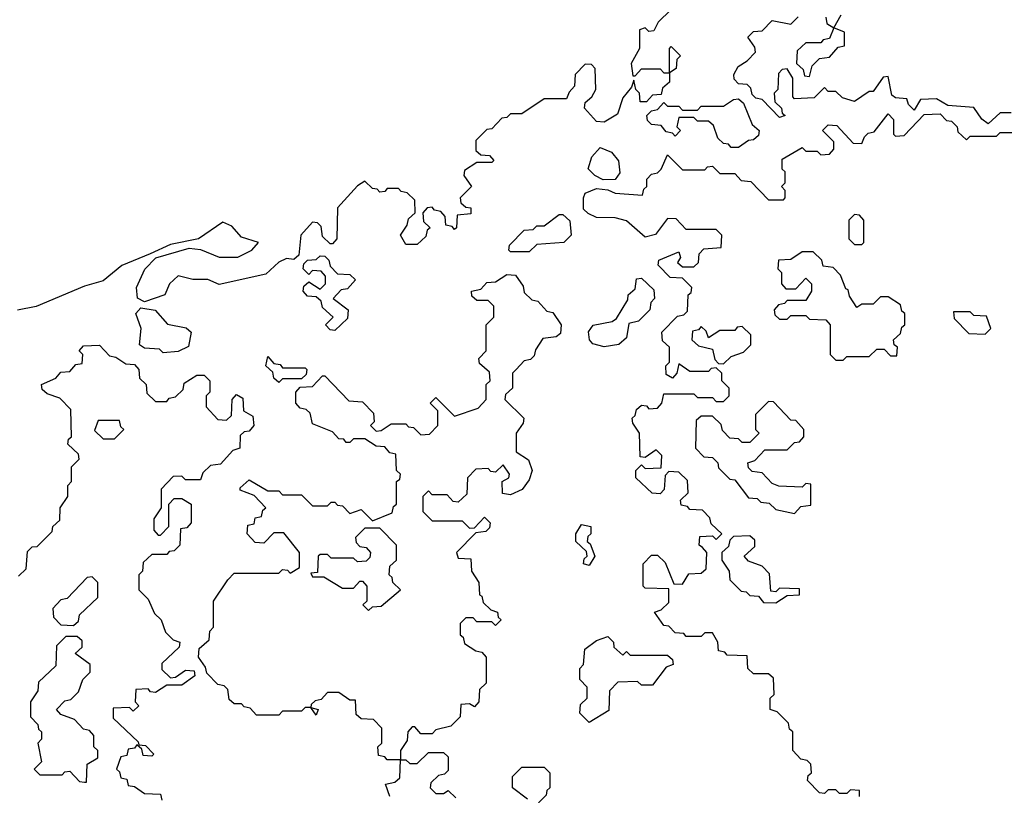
# Model space of a CAD drawing. Extents: x 2106670 to 2323771, y 35271 to 224896.
# Tile 213 of 256: x 2308221 to 2310856, y 53005 to 55082. Entities that reach past the tile are written whole.
import ezdxf

# ---------------------------------------------------------------- set-up
doc = ezdxf.new("R2010")
doc.units = 0

msp = doc.modelspace()

# ---------------------------------------------------------------- linework, layer by layer
at = {"layer": '0CON20XD'}
for points in [[(2309997.5, 55142.5), (2309930, 55075), (2309918.3, 55051.7), (2309905, 55050), (2309895, 55060), (2309880, 55055), (2309880, 55005), (2309857.5, 54965), (2309861.7, 54931.7), (2309868.3, 54931.7), (2309885, 54950), (2309935, 54950), (2309945, 54940), (2309960, 54940), (2309960, 55005), (2309965, 55010), (2309990, 54985), (2309980, 54975), (2309978.3, 54951.7), (2309960, 54940), (2309960, 54915), (2309941.7, 54898.3), (2309938.3, 54881.7), (2309915, 54880), (2309898.3, 54861.7), (2309881.7, 54861.7), (2309880, 54885), (2309870, 54895), (2309865, 54920), (2309858.3, 54901.7), (2309835, 54872.5), (2309821.2, 54828.8), (2309785, 54808), (2309765, 54809.2), (2309732.5, 54845), (2309735, 54860), (2309752.5, 54875), (2309763.3, 54895), (2309761.7, 54951.7), (2309751.7, 54961.7), (2309735, 54962.5), (2309707.5, 54935), (2309706.4, 54903.6), (2309691.7, 54888.3), (2309685, 54870), (2309625, 54870), (2309565, 54830), (2309535, 54830), (2309525, 54820), (2309511.7, 54818.3), (2309485, 54790), (2309471.7, 54788.3), (2309441.7, 54758.3), (2309441.7, 54731.7), (2309455, 54720), (2309478.3, 54718.3), (2309490, 54705), (2309485, 54700), (2309445, 54700), (2309411.7, 54678.3), (2309410, 54665), (2309430, 54635), (2309400, 54605), (2309401.7, 54591.7), (2309415, 54580), (2309428.3, 54578.3), (2309428.3, 54561.7), (2309391.7, 54558.3), (2309390, 54525), (2309385, 54520), (2309378.3, 54528.3), (2309361.7, 54531.7), (2309360, 54555), (2309348.3, 54568.3), (2309331.7, 54571.7), (2309325, 54580), (2309311.7, 54578.3), (2309300, 54565), (2309301.7, 54541.7), (2309320, 54525), (2309311.7, 54518.3), (2309308.3, 54501.7), (2309285, 54480), (2309255, 54480), (2309240, 54505), (2309258.3, 54531.7), (2309261.7, 54548.3), (2309280, 54565), (2309278.3, 54598.3), (2309258.3, 54618.3), (2309241.7, 54621.7), (2309235, 54630), (2309205, 54630), (2309198.3, 54621.7), (2309185, 54620), (2309178.3, 54628.3), (2309165, 54630), (2309145, 54650), (2309125, 54637.5), (2309071.7, 54578.3), (2309070, 54495), (2309058.3, 54481.7), (2309051.7, 54481.7), (2309031.7, 54501.7), (2309028.3, 54528.3), (2309018.3, 54538.3), (2309005, 54540), (2308973.8, 54505), (2308968.3, 54451.7), (2308955, 54440), (2308935, 54442.5), (2308915, 54432.5), (2308879.6, 54400.4), (2308755, 54373.3), (2308725, 54386), (2308685, 54386.2), (2308645, 54396.2), (2308622.5, 54375), (2308610, 54345), (2308555, 54326.7), (2308536.4, 54336.4), (2308533.8, 54365), (2308556, 54414), (2308585.8, 54444.2), (2308675, 54470), (2308705, 54466.7), (2308755, 54446.2), (2308805, 54446), (2308842.5, 54465), (2308860, 54485), (2308815, 54500), (2308789.3, 54529.3), (2308765, 54540), (2308700, 54495), (2308625, 54480), (2308570, 54455), (2308495, 54423.8), (2308445, 54382.5), (2308395, 54368), (2308265, 54314.3), (2308215.8, 54304.2)], [(2310875, 54832.5), (2310845, 54832.5), (2310813, 54803), (2310796, 54816), (2310775, 54846.7), (2310705, 54852.5), (2310675, 54870), (2310631.7, 54868.3), (2310615, 54840), (2310600, 54855), (2310595, 54870), (2310565, 54872.5), (2310555, 54880), (2310545, 54930), (2310531.7, 54928.3), (2310505, 54890), (2310495, 54890), (2310455, 54862.5), (2310423, 54873), (2310405, 54890), (2310385, 54890), (2310375, 54900), (2310347, 54873), (2310295, 54870), (2310290, 54875), (2310290, 54925), (2310275, 54950), (2310261.7, 54948.3), (2310251.7, 54938.3), (2310250, 54895), (2310240, 54885), (2310241.7, 54861.7), (2310260, 54845), (2310261.7, 54831.7), (2310270, 54825), (2310255, 54820), (2310208.3, 54868.3), (2310191.7, 54871.7), (2310181.7, 54881.7), (2310178.3, 54898.3), (2310168.3, 54908.3), (2310145, 54910), (2310133, 54923), (2310132.5, 54935), (2310143.6, 54956.4), (2310168.3, 54971.7), (2310190, 54995), (2310188.3, 55008.3), (2310170, 55035), (2310185, 55050), (2310208.3, 55051.7), (2310235, 55080), (2310285, 55070), (2310305, 55090)], [(2310378.3, 55088.3), (2310381.7, 55071.7), (2310400, 55060), (2310420, 55095)], [(2310335, 54930), (2310341.7, 54958.3), (2310361.7, 54978.3), (2310388.3, 54981.7), (2310411.7, 55008.3), (2310428.3, 55011.7), (2310428.3, 55048.3), (2310400, 55060), (2310388.3, 55031.7), (2310371.7, 55028.3), (2310365, 55020), (2310325, 55020), (2310301.7, 54998.3), (2310300, 54965), (2310318.3, 54948.3), (2310321.7, 54931.7), (2310335, 54930)], [(2310145, 54740), (2310125, 54740), (2310118.3, 54748.3), (2310105, 54750), (2310090, 54765), (2310078.3, 54798.3), (2310065, 54810), (2310035, 54810), (2310025, 54820), (2309985, 54820), (2309980, 54795), (2309990, 54785), (2309975, 54770), (2309968.3, 54778.3), (2309951.7, 54781.7), (2309938.3, 54798.3), (2309911.7, 54801.7), (2309901.7, 54811.7), (2309900, 54825), (2309911.7, 54838.3), (2309928.3, 54841.7), (2309945, 54860), (2309955, 54850), (2309985, 54850), (2309995, 54840), (2310035, 54840), (2310045, 54850), (2310105, 54850), (2310131.7, 54868.3), (2310145, 54870), (2310158.3, 54858.3), (2310181.7, 54801.7), (2310200, 54785), (2310198.3, 54771.7), (2310185, 54760), (2310171.7, 54758.3), (2310145, 54740)], [(2310261.7, 54681.7), (2310261.7, 54708.3), (2310315, 54740), (2310325, 54730), (2310355, 54730), (2310365, 54720), (2310388.3, 54721.7), (2310400, 54735), (2310400, 54755), (2310370, 54785), (2310385, 54800), (2310408.3, 54798.3), (2310451.7, 54751.7), (2310475, 54750), (2310481.7, 54768.3), (2310491.7, 54778.3), (2310508.3, 54781.7), (2310545, 54830), (2310560, 54815), (2310560, 54775), (2310565, 54770), (2310588.3, 54771.7), (2310641.7, 54828.3), (2310685, 54830), (2310701.7, 54811.7), (2310715, 54810), (2310730, 54795), (2310731.7, 54781.7), (2310755, 54760), (2310765, 54770), (2310835, 54770), (2310845, 54780), (2310885, 54780)], [(2309783, 54653), (2309760, 54665), (2309743, 54683), (2309752.5, 54715), (2309775, 54740), (2309805, 54727.5), (2309824.1, 54704.1), (2309827.7, 54672.3), (2309815, 54653.8), (2309783, 54653)], [(2310468.3, 53001.7), (2310468.3, 53018.3), (2310445, 53020), (2310435, 53010), (2310415, 53010), (2310405, 53020), (2310385, 53020), (2310375, 53010), (2310361.7, 53011.7), (2310330, 53045), (2310331.7, 53058.3), (2310340, 53065), (2310338.3, 53088.3), (2310328.3, 53098.3), (2310311.7, 53101.7), (2310290, 53125), (2310290, 53175), (2310281.7, 53181.7), (2310278.3, 53198.3), (2310248.3, 53228.3), (2310230, 53235), (2310230, 53265), (2310240, 53275), (2310238.3, 53318.3), (2310225, 53330), (2310185, 53330), (2310170, 53345), (2310168.3, 53378.3), (2310115, 53380), (2310108.3, 53388.3), (2310091.7, 53391.7), (2310090, 53415), (2310075, 53440), (2310055, 53440), (2310045, 53430), (2310005, 53430), (2309998.3, 53438.3), (2309975, 53440), (2309958.3, 53458.3), (2309945, 53460), (2309920, 53495), (2309938.3, 53501.7), (2309958.3, 53521.7), (2309958.3, 53558.3), (2309895, 53560), (2309890, 53565), (2309890, 53625), (2309911.7, 53648.3), (2309928.3, 53648.3), (2309948.3, 53628.3), (2309971.7, 53571.7), (2309995, 53570), (2310011.7, 53598.3), (2310045, 53600), (2310058.3, 53611.7), (2310060, 53655), (2310048.3, 53668.3), (2310040, 53675), (2310041.7, 53698.3), (2310075, 53700), (2310085, 53690), (2310100, 53705), (2310071.7, 53731.7), (2310068.3, 53748.3), (2310048.3, 53768.3), (2310015, 53770), (2310008.3, 53778.3), (2309991.7, 53781.7), (2309990, 53795), (2310010, 53815), (2310008.3, 53848.3), (2309985, 53870), (2309958.3, 53871.7), (2309948.3, 53861.7), (2309946.4, 53823.6), (2309935, 53812.5), (2309914.2, 53814.2), (2309870, 53855), (2309870, 53875), (2309885, 53890), (2309895, 53880), (2309938.3, 53881.7), (2309940, 53915), (2309925, 53930), (2309895, 53910), (2309881.7, 53911.7), (2309880, 53975), (2309861.7, 54001.7), (2309860, 54015), (2309868.3, 54021.7), (2309871.7, 54038.3), (2309885, 54050), (2309898.3, 54048.3), (2309905, 54040), (2309928.3, 54041.7), (2309940, 54055), (2309945, 54080), (2310025, 54080), (2310035, 54070), (2310075, 54070), (2310085, 54060), (2310105, 54060), (2310120, 54075), (2310120, 54095), (2310100, 54115), (2310100, 54135), (2310085, 54150), (2310071.7, 54148.3), (2310065, 54140), (2310015, 54140), (2309985, 54160), (2309980, 54135), (2309968.3, 54121.7), (2309951.7, 54131.7), (2309950, 54155), (2309960, 54165), (2309960, 54205), (2309941.7, 54221.7), (2309940, 54245), (2309981.7, 54288.3), (2309998.3, 54291.7), (2310008.3, 54301.7), (2310010, 54345), (2310018.3, 54351.7), (2310020, 54365), (2309995, 54390), (2309961.7, 54391.7), (2309930, 54425), (2309931.7, 54438.3), (2309985, 54460), (2309990, 54445), (2309981.7, 54431.7), (2309995, 54420), (2310025, 54420), (2310038.3, 54431.7), (2310040, 54455), (2310051.7, 54468.3), (2310098.3, 54471.7), (2310100, 54505), (2310085, 54520), (2310005, 54520), (2309978.3, 54548.3), (2309955, 54550), (2309923, 54507), (2309895, 54500), (2309845, 54543.3), (2309815, 54551.2), (2309765, 54552.5), (2309743, 54563), (2309730, 54575), (2309730, 54605), (2309735, 54617.5), (2309765, 54630), (2309795, 54626.7), (2309815, 54617.5), (2309888.3, 54611.7), (2309891.7, 54628.3), (2309900, 54635), (2309900, 54655), (2309911.7, 54668.3), (2309928.3, 54671.7), (2309938.3, 54681.7), (2309955, 54720), (2309995, 54680), (2310055, 54680), (2310061.7, 54688.3), (2310075, 54690), (2310095, 54670), (2310135, 54670), (2310151.7, 54651.7), (2310178.3, 54648.3), (2310225, 54600), (2310265, 54600), (2310270, 54605), (2310270, 54625), (2310260, 54635), (2310270, 54645), (2310270, 54675), (2310261.7, 54681.7)], [(2309585, 54460), (2309535, 54460), (2309530, 54465), (2309531.7, 54478.3), (2309571.7, 54518.3), (2309595, 54520), (2309605, 54530), (2309625, 54530), (2309665, 54560), (2309675, 54560), (2309693.3, 54543.3), (2309696.7, 54505), (2309677.5, 54485), (2309605, 54480), (2309585, 54460)], [(2310475, 54480), (2310480, 54485), (2310480, 54545), (2310468.3, 54558.3), (2310455, 54560), (2310440, 54545), (2310440, 54495), (2310455, 54480), (2310475, 54480)], [(2309065, 54250), (2309051.7, 54251.7), (2309040, 54265), (2309060, 54285), (2309031.7, 54311.7), (2309028.3, 54328.3), (2309015, 54340), (2308991.7, 54341.7), (2308980, 54355), (2308981.7, 54368.3), (2308995, 54380), (2309025, 54360), (2309040, 54375), (2309040, 54395), (2309028.3, 54408.3), (2309005, 54410), (2308995, 54400), (2308980, 54415), (2308981.7, 54428.3), (2308991.7, 54438.3), (2309015, 54440), (2309025, 54450), (2309038.3, 54448.3), (2309048.3, 54438.3), (2309051.7, 54421.7), (2309071.7, 54401.7), (2309105, 54400), (2309120, 54385), (2309098.3, 54361.7), (2309081.7, 54358.3), (2309060, 54335), (2309100, 54305), (2309098.3, 54281.7), (2309065, 54250)], [(2310425, 54170), (2310435, 54180), (2310495, 54180), (2310515, 54200), (2310535, 54200), (2310551.7, 54181.7), (2310568.3, 54181.7), (2310570, 54205), (2310561.7, 54211.7), (2310560, 54225), (2310578.3, 54241.7), (2310581.7, 54258.3), (2310590, 54265), (2310590, 54295), (2310581.7, 54301.7), (2310578.3, 54318.3), (2310545, 54340), (2310525, 54340), (2310505, 54320), (2310475, 54320), (2310461.7, 54311.7), (2310441.7, 54341.7), (2310438.3, 54358.3), (2310431.7, 54361.7), (2310418.3, 54398.3), (2310398.3, 54418.3), (2310371.7, 54421.7), (2310368.3, 54438.3), (2310345, 54460), (2310315, 54460), (2310285, 54440), (2310251.7, 54438.3), (2310250, 54415), (2310260, 54405), (2310260, 54375), (2310271.7, 54361.7), (2310298.3, 54361.7), (2310325, 54390), (2310340, 54375), (2310340, 54355), (2310325, 54330), (2310275, 54330), (2310268.3, 54321.7), (2310251.7, 54318.3), (2310240, 54305), (2310241.7, 54291.7), (2310255, 54280), (2310275, 54280), (2310285, 54290), (2310325, 54290), (2310335, 54280), (2310378.3, 54278.3), (2310390, 54265), (2310390, 54185), (2310405, 54170), (2310425, 54170)], [(2308778.3, 53581.7), (2308795, 53600), (2308915, 53600), (2308925, 53610), (2308938.3, 53608.3), (2308945, 53600), (2308970, 53615), (2308970, 53655), (2308928.3, 53708.3), (2308901.7, 53708.3), (2308875, 53680), (2308851.7, 53681.7), (2308830, 53705), (2308831.7, 53728.3), (2308848.3, 53731.7), (2308851.7, 53748.3), (2308868.3, 53751.7), (2308871.7, 53768.3), (2308880, 53775), (2308848.3, 53808.3), (2308811.7, 53821.7), (2308811.7, 53828.3), (2308835, 53850), (2308885, 53820), (2308915, 53820), (2308925, 53810), (2308975, 53810), (2309005, 53780), (2309045, 53780), (2309055, 53790), (2309065, 53790), (2309071.7, 53781.7), (2309085, 53780), (2309105, 53760), (2309135, 53770), (2309165, 53740), (2309218.3, 53761.7), (2309221.7, 53778.3), (2309230, 53785), (2309230, 53845), (2309238.3, 53851.7), (2309240, 53865), (2309230, 53875), (2309228.3, 53918.3), (2309211.7, 53921.7), (2309198.3, 53938.3), (2309175, 53940), (2309145, 53960), (2309115, 53960), (2309105, 53950), (2309095, 53950), (2309088.3, 53958.3), (2309075, 53960), (2309058.3, 53978.3), (2309005, 54000), (2308998.3, 54028.3), (2308988.3, 54038.3), (2308971.7, 54041.7), (2308960, 54055), (2308960, 54085), (2308971.7, 54098.3), (2309005, 54100), (2309031.7, 54128.3), (2309038.3, 54128.3), (2309101.7, 54061.7), (2309138.3, 54058.3), (2309168.3, 54028.3), (2309170, 54005), (2309160, 53995), (2309175, 53980), (2309188.3, 53981.7), (2309215, 54000), (2309255, 54000), (2309261.7, 53991.7), (2309275, 53990), (2309295, 53970), (2309318.3, 53971.7), (2309340, 53995), (2309340, 54035), (2309320, 54055), (2309335, 54070), (2309385, 54020), (2309448.3, 54041.7), (2309470, 54065), (2309470, 54105), (2309480, 54115), (2309478.3, 54138.3), (2309451.7, 54161.7), (2309450, 54175), (2309470, 54195), (2309470, 54265), (2309490, 54285), (2309490, 54315), (2309475, 54330), (2309445, 54330), (2309431.7, 54341.7), (2309430, 54355), (2309455, 54360), (2309471.7, 54378.3), (2309495, 54380), (2309525, 54400), (2309548.3, 54398.3), (2309568.3, 54368.3), (2309571.7, 54351.7), (2309591.7, 54331.7), (2309608.3, 54328.3), (2309631.7, 54301.7), (2309648.3, 54298.3), (2309670, 54265), (2309668.3, 54241.7), (2309657, 54233), (2309621.7, 54228.3), (2309601.7, 54198.3), (2309598.3, 54181.7), (2309588.3, 54171.7), (2309571.7, 54168.3), (2309550, 54145), (2309540, 54135), (2309540, 54095), (2309521.7, 54078.3), (2309520, 54065), (2309570, 54015), (2309568.3, 54001.7), (2309550, 53975), (2309550, 53925), (2309583, 53903), (2309592.5, 53875), (2309585, 53850), (2309566.1, 53823.9), (2309535, 53810), (2309513.3, 53813.3), (2309512.5, 53845), (2309530, 53855), (2309532.5, 53865), (2309515, 53890), (2309495, 53870), (2309481.7, 53871.7), (2309475, 53880), (2309441.7, 53878.3), (2309420, 53855), (2309418.3, 53811.7), (2309395, 53790), (2309381.7, 53791.7), (2309365, 53810), (2309325, 53810), (2309315, 53820), (2309300, 53805), (2309300, 53765), (2309325, 53740), (2309405, 53740), (2309425, 53720), (2309438.3, 53721.7), (2309465, 53750), (2309480, 53735), (2309478.3, 53721.7), (2309468.3, 53711.7), (2309441.7, 53708.3), (2309390, 53655), (2309395, 53640), (2309428.3, 53638.3), (2309430, 53605), (2309450, 53575), (2309451.7, 53541.7), (2309458.3, 53538.3), (2309461.7, 53521.7), (2309481.7, 53501.7), (2309500, 53495), (2309501.7, 53481.7), (2309510, 53475), (2309495, 53460), (2309485, 53470), (2309445, 53470), (2309435, 53480), (2309415, 53480), (2309400, 53465), (2309400, 53435), (2309408.3, 53428.3), (2309411.7, 53411.7), (2309441.7, 53391.7), (2309458.3, 53388.3), (2309470, 53375), (2309470, 53305), (2309451.7, 53288.3), (2309450, 53255), (2309438.3, 53241.7), (2309425, 53250), (2309401.7, 53248.3), (2309400, 53215), (2309375, 53190), (2309335, 53180), (2309325, 53170), (2309295, 53170), (2309278.3, 53188.3), (2309271.7, 53188.3), (2309260, 53175), (2309258.3, 53151.7), (2309240, 53125), (2309240, 53100), (2309255, 53100), (2309265, 53090), (2309285, 53090), (2309315, 53120), (2309355, 53120), (2309368.3, 53108.3), (2309368.3, 53071.7), (2309358.3, 53061.7), (2309341.7, 53058.3), (2309321.7, 53038.3), (2309320, 53025), (2309335, 53010), (2309355, 53010), (2309368.3, 53018.3), (2309388.3, 52998.3)], [(2309785, 54205.7), (2309755, 54213.8), (2309746, 54225), (2309743.6, 54246.4), (2309756.2, 54263.8), (2309806.4, 54273.6), (2309818.3, 54281.7), (2309848.3, 54331.7), (2309850, 54345), (2309868.3, 54361.7), (2309871.7, 54388.3), (2309885, 54390), (2309918.3, 54358.3), (2309920, 54335), (2309910, 54325), (2309907.5, 54305), (2309877.5, 54275), (2309851.7, 54268.3), (2309845, 54230), (2309825, 54212.5), (2309785, 54205.7)], [(2308605, 54190), (2308595, 54200), (2308555, 54202.5), (2308541.7, 54211.7), (2308546.7, 54255), (2308532.5, 54295), (2308545, 54310), (2308583.9, 54303.9), (2308616.4, 54266.4), (2308666.4, 54256.4), (2308680, 54245), (2308673.3, 54206.7), (2308645, 54193.3), (2308605, 54190)], [(2310805, 54240), (2310820, 54255), (2310808.3, 54288.3), (2310775, 54290), (2310765, 54300), (2310720, 54300), (2310721.7, 54281.7), (2310761.7, 54241.7), (2310805, 54240)], [(2310105, 54160), (2310125, 54180), (2310158.3, 54191.7), (2310178.3, 54211.7), (2310178.3, 54238.3), (2310155, 54260), (2310141.7, 54258.3), (2310135, 54250), (2310095, 54250), (2310065, 54230), (2310058.3, 54248.3), (2310045, 54260), (2310038.3, 54251.7), (2310021.7, 54248.3), (2310020, 54225), (2310038.3, 54208.3), (2310075, 54200), (2310081.7, 54171.7), (2310091.7, 54161.7), (2310105, 54160)], [(2308218.3, 53591.7), (2308238.3, 53611.7), (2308241.7, 53658.3), (2308255, 53670), (2308268.3, 53671.7), (2308308.3, 53711.7), (2308310, 53725), (2308328.3, 53741.7), (2308330, 53775), (2308350, 53805), (2308350, 53835), (2308360, 53845), (2308360, 53885), (2308380, 53905), (2308378.3, 53918.3), (2308350, 53945), (2308351.7, 53958.3), (2308360, 53965), (2308358.3, 54038.3), (2308328.3, 54068.3), (2308295, 54080), (2308281.7, 54091.7), (2308280, 54105), (2308318.3, 54121.7), (2308331.7, 54138.3), (2308355, 54140), (2308371.7, 54158.3), (2308388.3, 54161.7), (2308390, 54185), (2308380, 54195), (2308391.7, 54208.3), (2308435, 54210), (2308461.7, 54181.7), (2308478.3, 54178.3), (2308505, 54160), (2308528.3, 54158.3), (2308540, 54145), (2308541.7, 54121.7), (2308560, 54105), (2308561.7, 54081.7), (2308585, 54060), (2308615, 54060), (2308621.7, 54068.3), (2308638.3, 54071.7), (2308658.3, 54091.7), (2308661.7, 54108.3), (2308695, 54130), (2308715, 54130), (2308730, 54115), (2308730, 54085), (2308720, 54075), (2308720, 54045), (2308751.7, 54011.7), (2308775, 54010), (2308788.3, 54021.7), (2308790, 54065), (2308801.7, 54078.3), (2308818.3, 54068.3), (2308820, 54035), (2308845, 54020), (2308847.5, 53995), (2308835, 53980), (2308821.7, 53978.3), (2308811.7, 53968.3), (2308810, 53935), (2308791.7, 53928.3), (2308758.3, 53891.7), (2308731.7, 53888.3), (2308711.7, 53868.3), (2308705, 53850), (2308665, 53850), (2308655, 53860), (2308631.7, 53858.3), (2308600, 53825), (2308600, 53775), (2308580, 53745), (2308580, 53715), (2308591.7, 53701.7), (2308598.3, 53701.7), (2308620, 53725), (2308620, 53785), (2308635, 53800), (2308655, 53800), (2308680, 53785), (2308680, 53735), (2308668.3, 53721.7), (2308651.7, 53718.3), (2308650, 53675), (2308635, 53660), (2308621.7, 53658.3), (2308615, 53650), (2308575, 53650), (2308551.7, 53628.3), (2308550, 53605), (2308540, 53595), (2308540, 53555), (2308565, 53530), (2308581.7, 53491.7), (2308600, 53475), (2308611.7, 53441.7), (2308631.7, 53421.7), (2308650, 53415), (2308648.3, 53401.7), (2308601.7, 53358.3), (2308601.7, 53341.7), (2308625, 53320), (2308638.3, 53321.7), (2308665, 53340), (2308688.3, 53338.3), (2308690, 53325), (2308655, 53300), (2308615, 53300), (2308585, 53280), (2308571.7, 53281.7), (2308565, 53290), (2308531.7, 53288.3), (2308530, 53255), (2308540, 53245), (2308525, 53230), (2308515, 53240), (2308471.7, 53238.3), (2308471.7, 53211.7), (2308538.3, 53148.3), (2308540, 53140), (2308558.3, 53138.3), (2308580, 53115), (2308575, 53110), (2308551.7, 53111.7), (2308548.3, 53128.3), (2308535, 53140), (2308528.3, 53131.7), (2308511.7, 53128.3), (2308508.3, 53111.7), (2308491.7, 53108.3), (2308480, 53075), (2308488.3, 53068.3), (2308491.7, 53051.7), (2308508.3, 53048.3), (2308511.7, 53031.7), (2308528.3, 53028.3), (2308555, 53010), (2308598.3, 53008.3), (2308601.7, 52991.7)], [(2308915, 54110), (2308901.7, 54121.7), (2308898.3, 54138.3), (2308880, 54155), (2308885, 54180), (2308901.7, 54161.7), (2308918.3, 54158.3), (2308925, 54150), (2308985, 54150), (2308990, 54145), (2308988.3, 54131.7), (2308975, 54120), (2308925, 54120), (2308915, 54110)], [(2310295, 53760), (2310311.7, 53778.3), (2310338.3, 53781.7), (2310338.3, 53838.3), (2310325, 53840), (2310315, 53830), (2310253, 53833), (2310235, 53840), (2310208.3, 53868.3), (2310181.7, 53871.7), (2310171.7, 53881.7), (2310170, 53895), (2310188.3, 53901.7), (2310215, 53930), (2310275, 53930), (2310295, 53950), (2310308.3, 53951.7), (2310320, 53965), (2310320, 53985), (2310298.3, 54008.3), (2310285, 54010), (2310238.3, 54058.3), (2310225, 54060), (2310190, 54025), (2310190, 53985), (2310200, 53975), (2310175, 53950), (2310155, 53950), (2310145, 53960), (2310121.7, 53961.7), (2310101.7, 53981.7), (2310098.3, 53998.3), (2310075, 54020), (2310045, 54020), (2310031.7, 54008.3), (2310030, 53935), (2310051.7, 53911.7), (2310075, 53910), (2310090, 53895), (2310091.7, 53881.7), (2310121.7, 53851.7), (2310135, 53850), (2310171.7, 53801.7), (2310195, 53800), (2310205, 53790), (2310227, 53787), (2310245, 53770), (2310295, 53760)], [(2308475, 53960), (2308500, 53985), (2308491.7, 53991.7), (2308488.3, 54008.3), (2308431.7, 54008.3), (2308421.7, 53981.7), (2308445, 53960), (2308475, 53960)], [(2309745, 53620), (2309730, 53625), (2309731.7, 53638.3), (2309740, 53645), (2309738.3, 53658.3), (2309710, 53685), (2309710, 53705), (2309725, 53730), (2309750, 53725), (2309750, 53705), (2309741.7, 53698.3), (2309740, 53685), (2309748.3, 53678.3), (2309760, 53645), (2309745, 53620)], [(2309155, 53500), (2309165, 53510), (2309188.3, 53511.7), (2309240, 53555), (2309220, 53575), (2309218.3, 53588.3), (2309210, 53595), (2309211.7, 53618.3), (2309230, 53635), (2309230, 53675), (2309185, 53720), (2309145, 53720), (2309120, 53695), (2309121.7, 53681.7), (2309131.7, 53671.7), (2309148.3, 53668.3), (2309160, 53655), (2309158.3, 53641.7), (2309148.3, 53631.7), (2309125, 53630), (2309115, 53640), (2309055, 53640), (2309045, 53650), (2309025, 53650), (2309020, 53645), (2309018.3, 53601.7), (2309000, 53600), (2309005, 53590), (2309035, 53590), (2309085, 53560), (2309115, 53560), (2309131.7, 53578.3), (2309138.3, 53578.3), (2309150, 53565), (2309150, 53525), (2309140, 53515), (2309155, 53500)], [(2310245, 53520), (2310275, 53540), (2310308.3, 53541.7), (2310308.3, 53558.3), (2310255, 53560), (2310245, 53550), (2310231.7, 53551.7), (2310228.3, 53598.3), (2310208.3, 53618.3), (2310171.7, 53631.7), (2310160, 53645), (2310188.3, 53671.7), (2310188.3, 53688.3), (2310175, 53700), (2310131.7, 53698.3), (2310121.7, 53688.3), (2310118.3, 53671.7), (2310100, 53655), (2310100, 53635), (2310120, 53605), (2310121.7, 53581.7), (2310151.7, 53551.7), (2310165, 53550), (2310175, 53540), (2310198.3, 53538.3), (2310211.7, 53521.7), (2310245, 53520)], [(2308365, 53460), (2308378.3, 53471.7), (2308381.7, 53488.3), (2308430, 53535), (2308430, 53575), (2308415, 53590), (2308401.7, 53588.3), (2308348.3, 53531.7), (2308331.7, 53528.3), (2308310, 53505), (2308311.7, 53481.7), (2308331.7, 53461.7), (2308365, 53460)], [(2309211.7, 53001.7), (2309200, 53035), (2309225, 53040), (2309238.3, 53051.7), (2309240, 53100), (2309205, 53100), (2309198.3, 53108.3), (2309181.7, 53111.7), (2309180, 53135), (2309190, 53145), (2309190, 53185), (2309168.3, 53208.3), (2309135, 53210), (2309121.7, 53221.7), (2309120, 53260), (2309105, 53260), (2309075, 53280), (2309045, 53280), (2309028.3, 53261.7), (2309011.7, 53258.3), (2309001.7, 53248.3), (2309000, 53240), (2309020, 53235), (2309015, 53220), (2309000, 53240), (2308985, 53240), (2308975, 53230), (2308925, 53230), (2308915, 53220), (2308855, 53220), (2308838.3, 53238.3), (2308821.7, 53241.7), (2308815, 53250), (2308795, 53250), (2308781.7, 53261.7), (2308778.3, 53288.3), (2308768.3, 53298.3), (2308751.7, 53301.7), (2308721.7, 53331.7), (2308718.3, 53348.3), (2308700, 53375), (2308701.7, 53398.3), (2308728.3, 53421.7), (2308730, 53445), (2308740, 53455), (2308740, 53525), (2308778.3, 53581.7)], [(2308400, 53040), (2308401.7, 53088.3), (2308430, 53105), (2308430, 53125), (2308420, 53135), (2308420, 53165), (2308408.3, 53178.3), (2308391.7, 53181.7), (2308368.3, 53208.3), (2308331.7, 53221.7), (2308320, 53235), (2308341.7, 53258.3), (2308358.3, 53261.7), (2308378.3, 53281.7), (2308390, 53315), (2308410, 53335), (2308410, 53355), (2308370, 53385), (2308388.3, 53401.7), (2308388.3, 53418.3), (2308375, 53430), (2308345, 53430), (2308320, 53405), (2308318.3, 53351.7), (2308271.7, 53308.3), (2308270, 53285), (2308250, 53255), (2308250, 53215), (2308270, 53195), (2308271.7, 53181.7), (2308280, 53175), (2308280, 53155), (2308270, 53145), (2308280, 53095), (2308260, 53075), (2308275, 53060), (2308335, 53060), (2308341.7, 53068.3), (2308355, 53070), (2308381.7, 53041.7), (2308395, 53040), (2308400, 53040)], [(2309745, 53200), (2309720, 53225), (2309721.7, 53248.3), (2309740, 53265), (2309740, 53295), (2309720, 53315), (2309720, 53345), (2309730, 53355), (2309733.6, 53396.4), (2309765, 53420), (2309795, 53430), (2309810, 53415), (2309811.7, 53401.7), (2309835, 53380), (2309845, 53390), (2309855, 53380), (2309955, 53380), (2309968.3, 53368.3), (2309970, 53355), (2309951.7, 53348.3), (2309915, 53300), (2309885, 53300), (2309875, 53310), (2309821.7, 53308.3), (2309800, 53285), (2309798.3, 53231.7), (2309745, 53200)], [(2309580, 52995), (2309540, 53025), (2309540, 53055), (2309565, 53080), (2309625, 53080), (2309640, 53065), (2309640, 53025), (2309631.7, 53018.3), (2309630, 53005), (2309610, 52985)]]:
    msp.add_lwpolyline(points, dxfattribs=at)

doc.saveas('drawing.dxf')
